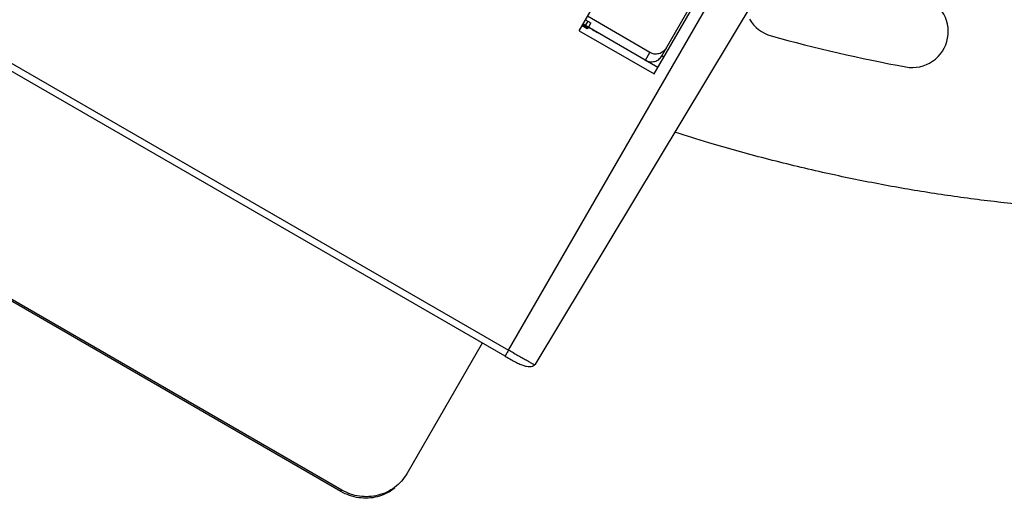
# Model space of a CAD drawing. Header units: millimetres. Extents: x 224 to 956, y 38 to 794.
# Tile 96 of 131: x 538 to 579, y 610 to 630. Entities that reach past the tile are written whole.
import ezdxf

# ---------------------------------------------------------------- set-up
doc = ezdxf.new("R2010")
doc.units = ezdxf.units.MM

msp = doc.modelspace()

# ---------------------------------------------------------------- linework, layer by layer
at = {"color": 179, "linetype": 'Continuous', "lineweight": 25}
for p, q in [((558.197, 616.529), (567.945, 633.414)), ((569.345, 632.638), (559.299, 615.919)), ((564.263, 628.037), (566.562, 632.019)), ((564.585, 628.794), (566.335, 631.825)), ((561.146, 629.837), (562.245, 631.741)), ((561.411, 630.296), (561.5, 630.243)), ((564.092, 628.939), (561.494, 630.439)), ((561.623, 630.164), (561.525, 629.994)), ((558.052, 616.279), (534.496, 629.879)), ((534.641, 630.129), (558.197, 616.529)), ((561.146, 629.837), (564.263, 628.037)), ((561.479, 629.914), (561.262, 630.039)), ((561.289, 630.085), (561.506, 629.96)), ((564.42, 628.307), (561.302, 630.107)), ((561.506, 629.96), (561.479, 629.914)), ((561.518, 629.981), (561.525, 629.994)), ((563.902, 628.611), (564.087, 628.932)), ((564.087, 628.932), (564.092, 628.939)), ((551.217, 610.64), (533.031, 621.14)), ((551.254, 610.703), (533.067, 621.203)), ((557.099, 616.829), (553.956, 611.384)), ((558.057, 616.287), (558.052, 616.279)), ((553.956, 611.384), (553.92, 611.321)), ((551.217, 610.64), (551.254, 610.703))]:
    msp.add_line(p, q, dxfattribs=at)
at = {"color": 8, "linetype": 'Continuous', "lineweight": 25}
for p, q in [((561.5, 630.243), (561.392, 630.056)), ((564.092, 628.939), (561.493, 630.439)), ((564.672, 628.744), (564.585, 628.794))]:
    msp.add_line(p, q, dxfattribs=at)
at = {"color": 179, "linetype": 'Continuous', "lineweight": 25}
for points, knots in [([(574.747, 628.332), (575.138, 628.259), (575.542, 628.345), (576.197, 628.796), (576.422, 629.142), (576.567, 629.924), (576.481, 630.328), (576.031, 630.984), (575.684, 631.209), (575.293, 631.282)], [0, 0, 0, 0, 0.25, 0.25, 0.5, 0.5, 0.75, 0.75, 1, 1, 1, 1]), ([(561.5, 630.243), (561.536, 630.221), (561.607, 630.178), (561.618, 630.169), (561.623, 630.164)], [0, 0, 0, 0, 0.500002, 1, 1, 1, 1]), ([(561.525, 629.994), (561.531, 629.989), (561.543, 629.979), (561.641, 629.919), (561.784, 629.835), (561.897, 629.769), (561.954, 629.736)], [0, 0, 0, 0, 0.2499987, 0.499999, 0.7499994, 1, 1, 1, 1]), ([(564.77, 629.115), (564.731, 629.062), (564.652, 628.956), (564.47, 628.87), (564.269, 628.853), (564.148, 628.905), (564.087, 628.932)], [0, 0, 0, 0, 0.249999, 0.499997, 0.749999, 1, 1, 1, 1]), ([(563.902, 628.611), (563.963, 628.585), (564.084, 628.532), (564.285, 628.55), (564.467, 628.635), (564.546, 628.741), (564.585, 628.794)], [0, 0, 0, 0, 0.2499991, 0.499999, 0.7500004, 1, 1, 1, 1]), ([(586.774, 622.227), (586.031, 622.233), (584.544, 622.247), (582.315, 622.356), (580.091, 622.53), (577.874, 622.775), (575.665, 623.089), (573.468, 623.473), (571.21, 623.94), (568.898, 624.502), (566.844, 625.064), (565.596, 625.466), (565.127, 625.618)], [0, 0, 0, 0, 0.101383, 0.202767, 0.30415, 0.405533, 0.506916, 0.6083, 0.709683, 0.821204, 0.932724, 1, 1, 1, 1]), ([(558.054, 616.282), (558.12, 616.245), (558.25, 616.17), (558.441, 616.066), (558.621, 615.974), (558.788, 615.902), (558.941, 615.855), (559.077, 615.841), (559.195, 615.86), (559.252, 615.905), (559.278, 615.926)], [0, 0, 0, 0, 0.139903, 0.279548, 0.416396, 0.548374, 0.673999, 0.792104, 0.901365, 1, 1, 1, 1]), ([(559.299, 615.919), (559.298, 615.917), (559.298, 615.915), (559.278, 615.926), (559.278, 615.926)], [0, 0, 0, 0, 0.999324, 1, 1, 1, 1]), ([(553.956, 611.384), (553.886, 611.278), (553.746, 611.065), (553.46, 610.807), (553.131, 610.607), (552.766, 610.476), (552.38, 610.418), (551.989, 610.437), (551.605, 610.526), (551.371, 610.644), (551.254, 610.703)], [0, 0, 0, 0, 0.125, 0.25, 0.375, 0.5, 0.625, 0.75, 0.875, 1, 1, 1, 1]), ([(553.46, 610.794), (553.446, 610.781), (553.339, 610.68), (553.092, 610.548), (552.731, 610.413), (552.344, 610.356), (551.953, 610.374), (551.568, 610.463), (551.334, 610.581), (551.217, 610.64)], [0, 0, 0, 0, 0.025236, 0.187696, 0.350157, 0.512618, 0.675079, 0.837539, 1, 1, 1, 1])]:
    msp.add_open_spline(points, degree=3, knots=knots, dxfattribs=at)
for points in [[(568.238, 630.322), (568.435, 629.982), (568.757, 629.732), (569.136, 629.627)], [(569.136, 629.627), (570.989, 629.113), (572.856, 628.682), (574.747, 628.332)]]:
    msp.add_open_spline(points, degree=3, dxfattribs=at)
at = {"color": 8, "linetype": 'Continuous', "lineweight": 25}
for points, knots in [([(558.197, 616.529), (558.178, 616.497), (558.15, 616.448), (558.116, 616.389), (558.092, 616.348), (558.074, 616.317), (558.06, 616.292), (558.058, 616.288), (558.057, 616.287)], [0, 0, 0, 0, 0.272706, 0.419267, 0.56885, 0.718441, 0.865001, 1, 1, 1, 1]), ([(559.278, 615.926), (559.261, 615.934), (559.225, 615.951), (559.12, 616.008), (558.977, 616.086), (558.801, 616.185), (558.604, 616.296), (558.401, 616.412), (558.263, 616.491), (558.197, 616.529)], [0, 0, 0, 0, 0.139705, 0.285311, 0.434008, 0.582703, 0.728309, 0.868106, 1, 1, 1, 1])]:
    msp.add_open_spline(points, degree=3, knots=knots, dxfattribs=at)

doc.saveas('drawing.dxf')
